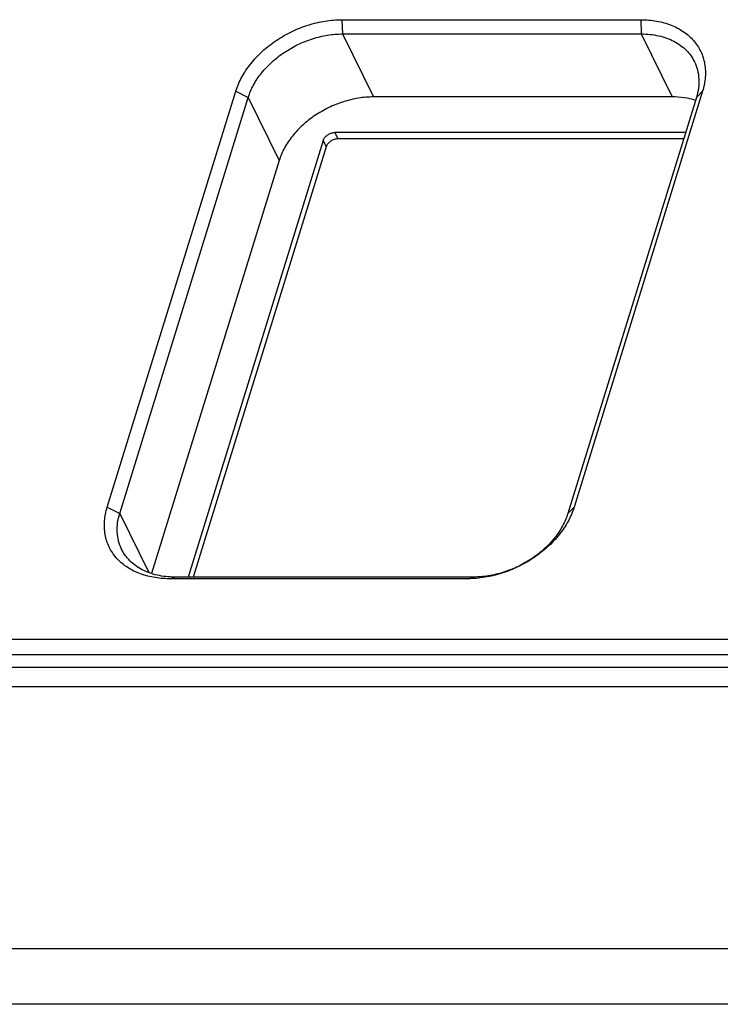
# Model space of a CAD drawing. Header units: millimetres. Extents: x 0 to 420, y 0 to 297.
# Tile 8 of 48: x 73 to 96, y 67 to 99. Entities that reach past the tile are written whole.
import ezdxf

# ---------------------------------------------------------------- set-up
doc = ezdxf.new("R2010")
doc.units = ezdxf.units.MM
doc.header["$LTSCALE"] = 23.1
doc.layers.add('00_COMPONENTS', color=7, linetype='CONTINUOUS')

msp = doc.modelspace()

# ---------------------------------------------------------------- linework, layer by layer
at = {"layer": '00_COMPONENTS', "color": 7}
for p, q in [((83.5828, 99.4726), (83.6038, 99.0043)), ((83.5828, 99.4726), (93.4074, 99.4726)), ((93.4074, 99.4726), (93.4284, 99.0043)), ((83.6038, 99.0043), (84.6206, 96.9323)), ((83.6038, 99.0043), (93.4284, 99.0043)), ((93.4284, 99.0043), (94.4452, 96.9323)), ((75.8653, 83.4405), (80.0934, 97.1226)), ((76.274, 83.2333), (80.5021, 96.9154)), ((80.0934, 97.1226), (80.5021, 96.9154)), ((80.5021, 96.9154), (81.5189, 94.8434)), ((94.4452, 96.9323), (84.6206, 96.9323)), ((95.2391, 96.9154), (91.011, 83.2333)), ((95.4444, 97.1226), (91.2163, 83.4405)), ((95.4444, 97.1226), (95.2391, 96.9154)), ((83.3492, 95.759), (83.4508, 95.5518)), ((94.8817, 95.759), (83.3492, 95.759)), ((94.8177, 95.5518), (83.4508, 95.5518)), ((82.9614, 95.4979), (78.5259, 81.1445)), ((83.0631, 95.2907), (78.6916, 81.1445)), ((82.9614, 95.4979), (83.0631, 95.2907)), ((81.5189, 94.8434), (77.3208, 81.2582)), ((75.8653, 83.4405), (76.274, 83.2333)), ((76.274, 83.2333), (77.2272, 81.291)), ((91.2163, 83.4405), (91.011, 83.2333)), ((77.9023, 81.0906), (78.0847, 81.1445)), ((87.727, 81.0906), (77.9023, 81.0906)), ((87.9093, 81.1445), (78.0847, 81.1445)), ((87.727, 81.0906), (87.9093, 81.1445)), ((53.7875, 79.1061), (124.1242, 79.1061)), ((125.0712, 78.5839), (52.5178, 78.5839)), ((119.7227, 78.1661), (57.608, 78.1661)), ((57.913, 77.5445), (100.5889, 77.5445)), ((116.8663, 68.9229), (54.7516, 68.9229)), ((121.5209, 67.0951), (48.9674, 67.0951))]:
    msp.add_line(p, q, dxfattribs=at)
for points, knots in [([(80.0934, 97.1226), (80.1424, 97.2813), (80.2794, 97.5982), (80.5757, 98.0384), (80.9579, 98.4433), (81.4113, 98.7978), (81.9191, 99.0889), (82.4624, 99.3059), (83.0205, 99.4405), (83.3978, 99.4726), (83.5828, 99.4726)], [0, 0, 0, 0, 0.1115566, 0.2301621, 0.3548856, 0.4840531, 0.6155081, 0.7468615, 0.875734, 1, 1, 1, 1]), ([(93.4074, 99.4726), (93.5831, 99.4726), (93.9249, 99.445), (94.406, 99.3136), (94.7591, 99.1299), (94.9974, 98.9438), (95.1515, 98.7883), (95.2816, 98.6166), (95.3866, 98.4303), (95.4653, 98.2312), (95.5169, 98.0215), (95.541, 97.8032), (95.5361, 97.4996), (95.4904, 97.2714), (95.4444, 97.1226)], [0, 0, 0, 0, 0.142796, 0.277021, 0.4028688, 0.4632205, 0.5222149, 0.5802708, 0.6378641, 0.6955002, 0.7536815, 0.8128763, 0.8734915, 1, 1, 1, 1]), ([(80.5021, 96.9154), (80.5457, 97.0565), (80.6674, 97.3381), (80.9308, 97.7295), (81.2705, 98.0893), (81.6736, 98.4045), (82.125, 98.6632), (82.6078, 98.8561), (83.104, 98.9758), (83.4394, 99.0043), (83.6038, 99.0043)], [0, 0, 0, 0, 0.1115566, 0.2301621, 0.3548856, 0.4840531, 0.6155081, 0.7468615, 0.875734, 1, 1, 1, 1]), ([(93.4284, 99.0043), (93.6205, 99.0043), (93.9051, 98.9761), (94.2613, 98.8733), (94.5022, 98.7686), (94.7179, 98.6361), (94.9052, 98.4778), (95.061, 98.296), (95.1425, 98.1604), (95.1769, 98.0902)], [0, 0, 0, 0, 0.2773896, 0.4084952, 0.5344231, 0.6556036, 0.7728147, 0.8871598, 1, 1, 1, 1]), ([(95.1769, 98.0902), (95.2191, 98.0041), (95.2865, 97.8207), (95.3301, 97.527), (95.3163, 97.2203), (95.2704, 97.0168), (95.2391, 96.9154)], [0, 0, 0, 0, 0.2390843, 0.4829163, 0.7355752, 1, 1, 1, 1]), ([(84.6206, 96.9323), (84.4562, 96.9323), (84.1208, 96.9037), (83.6246, 96.7841), (83.1418, 96.5912), (82.6904, 96.3324), (82.2873, 96.0173), (81.9476, 95.6574), (81.6842, 95.2661), (81.5625, 94.9844), (81.5189, 94.8434)], [0, 0, 0, 0, 0.124266, 0.2531385, 0.3844919, 0.5159469, 0.6451144, 0.7698379, 0.8884434, 1, 1, 1, 1]), ([(95.2092, 96.8186), (95.0895, 96.8572), (94.8363, 96.9146), (94.5777, 96.9323), (94.4452, 96.9323)], [0, 0, 0, 0, 0.4871825, 1, 1, 1, 1]), ([(82.9614, 95.4979), (82.9726, 95.5341), (83.0025, 95.5864), (83.0575, 95.6446), (83.125, 95.6973), (83.222, 95.7443), (83.3074, 95.759), (83.3492, 95.759)], [0, 0, 0, 0, 0.229722, 0.3547444, 0.4842216, 0.7469971, 1, 1, 1, 1]), ([(83.4508, 95.5518), (83.4091, 95.5518), (83.3237, 95.5371), (83.2266, 95.4901), (83.1592, 95.4374), (83.1042, 95.3792), (83.0743, 95.3269), (83.0631, 95.2907)], [0, 0, 0, 0, 0.2530029, 0.5157784, 0.6452556, 0.770278, 1, 1, 1, 1]), ([(77.9023, 81.0906), (77.7266, 81.0906), (77.3848, 81.1182), (76.9038, 81.2496), (76.5507, 81.4332), (76.3124, 81.6194), (76.1583, 81.7748), (76.0281, 81.9466), (75.9231, 82.1329), (75.8445, 82.3319), (75.7928, 82.5416), (75.7688, 82.7599), (75.7736, 83.0635), (75.8194, 83.2918), (75.8653, 83.4405)], [0, 0, 0, 0, 0.142796, 0.277021, 0.4028688, 0.4632205, 0.5222149, 0.5802708, 0.6378641, 0.6955002, 0.7536815, 0.8128763, 0.8734915, 1, 1, 1, 1]), ([(76.3362, 82.0586), (76.294, 82.1447), (76.2266, 82.3281), (76.183, 82.6218), (76.1968, 82.9285), (76.2427, 83.132), (76.274, 83.2333)], [0, 0, 0, 0, 0.2390843, 0.4829163, 0.7355752, 1, 1, 1, 1]), ([(91.2163, 83.4405), (91.1673, 83.2819), (91.0303, 82.965), (90.734, 82.5248), (90.3519, 82.1199), (89.8984, 81.7654), (89.3906, 81.4743), (88.8474, 81.2573), (88.2892, 81.1227), (87.9119, 81.0906), (87.727, 81.0906)], [0, 0, 0, 0, 0.1115566, 0.2301621, 0.3548856, 0.4840531, 0.6155081, 0.7468615, 0.875734, 1, 1, 1, 1]), ([(91.011, 83.2333), (90.9674, 83.0923), (90.8457, 82.8106), (90.5823, 82.4193), (90.2426, 82.0594), (89.8395, 81.7443), (89.3881, 81.4855), (88.9053, 81.2927), (88.4091, 81.173), (88.0737, 81.1445), (87.9093, 81.1445)], [0, 0, 0, 0, 0.1115566, 0.2301621, 0.3548856, 0.4840531, 0.6155081, 0.7468615, 0.875734, 1, 1, 1, 1]), ([(78.0847, 81.1445), (77.8926, 81.1445), (77.6081, 81.1727), (77.2518, 81.2755), (77.0109, 81.3802), (76.7952, 81.5126), (76.6079, 81.671), (76.4521, 81.8528), (76.3707, 81.9884), (76.3362, 82.0586)], [0, 0, 0, 0, 0.2773896, 0.4084952, 0.5344231, 0.6556036, 0.7728147, 0.8871598, 1, 1, 1, 1])]:
    msp.add_open_spline(points, degree=3, knots=knots, dxfattribs=at)

doc.saveas('drawing.dxf')
